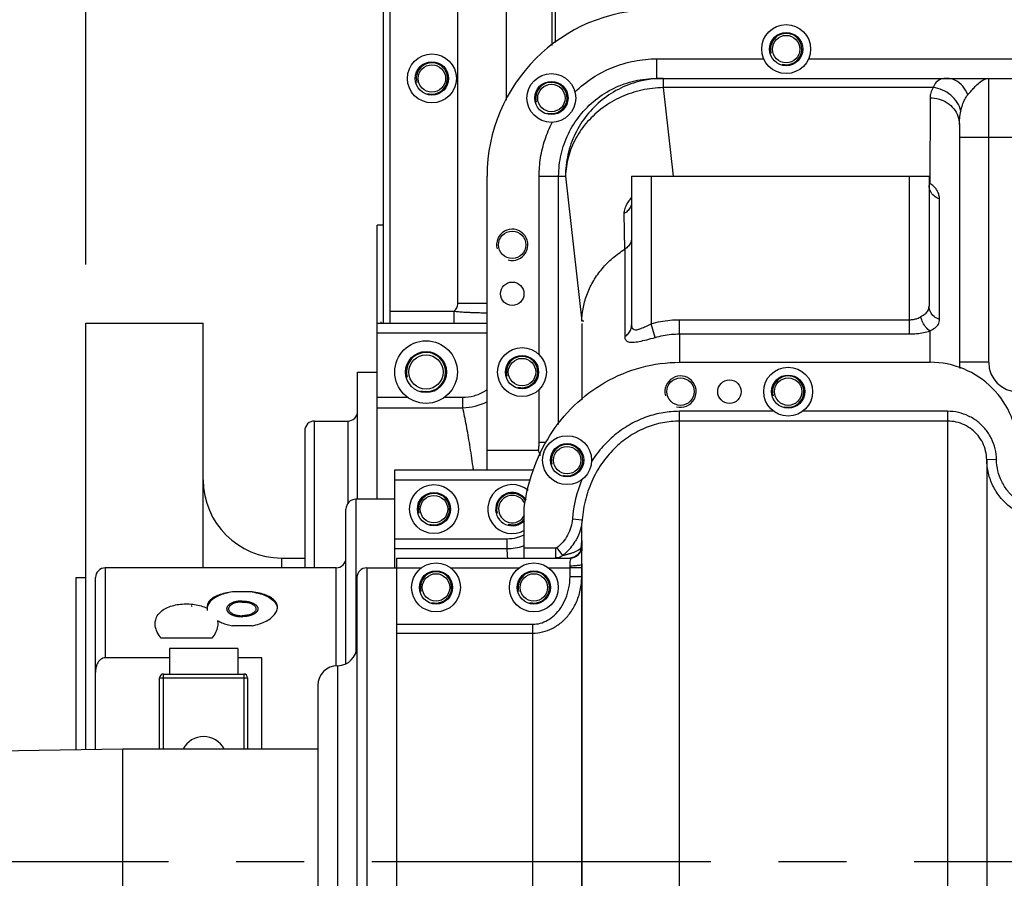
# Model space of a CAD drawing. Header units: millimetres. Extents: x 8 to 399, y 9 to 282.
# Tile 5 of 36: x 72 to 97, y 79 to 101. Entities that reach past the tile are written whole.
import ezdxf

# ---------------------------------------------------------------- set-up
doc = ezdxf.new("R2010")
doc.units = ezdxf.units.MM
doc.header["$LTSCALE"] = 23.1
doc.linetypes.add('CENTER', pattern=[0.6, 0.375, -0.075, 0.075, -0.075])
doc.layers.get('0').update_dxf_attribs({"linetype": 'CONTINUOUS'})
doc.layers.add('02___PRT_ALL_AXES', color=7, linetype='CONTINUOUS')
doc.layers.add('02__ASM_ALL_AXES', color=7, linetype='CONTINUOUS')
doc.dimstyles.new('DIMSTYLE_2', dxfattribs={"dimtxt": 2.5, "dimasz": 3, "dimexe": 0.18, "dimexo": 0.0625, "dimgap": 0.09, "dimtad": 1, "dimdec": 0, "dimlfac": 20, "dimdsep": 46, "dimtxsty": 'Standard', "dimblk": '_FILLED', "dimblk1": '_FILLED', "dimblk2": '_FILLED', "dimcen": 0.09, "dimadec": 0, "dimazin": 0, "dimtfac": 1, "dimtdec": 0, "dimtofl": 0, "dimtmove": 0, "dimatfit": 3, "dimldrblk": '_FILLED', "dimfxl": 0, "dimtolj": 1, "dimarcsym": 0})

# ---------------------------------------------------------------- blocks, each defined once
blk = doc.blocks.new('_FILLED')
at = {"color": 0, "linetype": 'ByBlock'}
blk.add_solid([(0, 0), (-1, 0.25), (-1, -0.25)], dxfattribs=at)
blk = doc.blocks.new('*D9')
at = {"color": 2, "linetype": 'Continuous'}
for p, q in [((73.859, 94.446), (73.859, 122.85)), ((85.008, 117.896), (85.008, 122.85)), ((79.434, 119.85), (65.109, 119.85)), ((73.859, 119.85), (79.434, 119.85)), ((85.008, 119.85), (79.434, 119.85))]:
    blk.add_line(p, q, dxfattribs=at)
at = {"color": 2, "linetype": 'Continuous', "xscale": 3, "yscale": 3, "zscale": 3, "rotation": 180}
blk.add_blockref('_FILLED', (73.859, 119.85), dxfattribs=at)
at = {"color": 2, "linetype": 'Continuous', "xscale": 3, "yscale": 3, "zscale": 3}
blk.add_blockref('_FILLED', (85.008, 119.85), dxfattribs=at)
at = {"color": 2, "linetype": 'Continuous', "insert": (72.609, 122.975), "char_height": 2.5, "width": 7.5, "attachment_point": 3, "line_spacing_factor": 0.9}
blk.add_mtext('223', dxfattribs=at)

msp = doc.modelspace()

# ---------------------------------------------------------------- linework, layer by layer
at = {"color": 7, "linetype": 'Continuous'}
for p, q in [((81.45825, 115.59583), (81.45825, 92.94583)), ((81.63462, 92.94583), (81.63462, 106.69583)), ((83.36601, 93.44917), (83.36601, 104.19583)), ((84.60917, 98.6424), (84.60917, 104.19583)), ((85.7757, 100.0358), (85.7757, 101.69848)), ((85.85788, 101.69848), (85.85788, 100.11019)), ((88.44897, 99.19583), (88.44897, 99.69583)), ((88.44897, 99.19583), (138.56512, 99.19583)), ((88.6157, 99.19583), (88.6157, 98.9616)), ((96.93438, 91.94583), (96.93438, 99.19583)), ((95.51301, 98.96161), (88.6157, 98.9616)), ((88.6157, 98.9616), (88.8704, 96.69583)), ((95.43437, 98.70272), (95.43436, 96.50786)), ((96.18438, 98.02293), (96.18438, 91.80219)), ((96.18438, 97.69583), (125.58437, 97.69583)), ((84.11452, 89.19583), (84.11452, 96.69583)), ((85.44486, 96.69583), (86.11913, 96.69583)), ((85.94417, 90.3582), (85.94417, 96.69583)), ((86.11913, 96.69583), (86.53499, 92.99565)), ((87.80938, 96.69583), (87.80938, 92.90232)), ((87.80938, 96.69583), (95.40937, 96.69583)), ((88.30938, 96.69583), (88.30926, 92.93057)), ((94.90937, 92.66968), (94.90937, 96.69583)), ((95.40937, 96.69583), (95.40937, 93.38252)), ((95.67894, 93.03981), (95.67894, 96.11744)), ((87.6333, 94.83306), (87.61994, 95.74522)), ((81.30525, 88.44583), (81.30525, 95.44583)), ((81.45825, 95.44583), (81.30525, 95.44583)), ((87.63351, 94.8332), (87.63351, 92.60208)), ((84.10788, 93.44917), (83.36601, 93.44917)), ((83.26473, 93.24583), (81.63462, 93.24583)), ((83.26473, 93.24583), (83.26473, 92.94583)), ((81.30525, 92.94583), (84.10788, 92.94583)), ((81.40693, 92.94196), (81.40876, 92.98103)), ((86.53437, 92.94008), (86.53437, 90.986)), ((88.40938, 92.57958), (88.30938, 92.93059)), ((89.03437, 92.66968), (89.03437, 93.0322)), ((89.03437, 93.0322), (94.90937, 93.0322)), ((81.30525, 92.69583), (84.10788, 92.69578)), ((89.0344, 92.66968), (89.03442, 91.94583)), ((89.0344, 92.66968), (94.90937, 92.66968)), ((95.43432, 92.74846), (95.43427, 91.94583)), ((89.03437, 91.94583), (95.43443, 91.94583)), ((96.93438, 91.94583), (96.18438, 91.94583)), ((83.49439, 90.7859), (83.49439, 91.05082)), ((81.30525, 90.7859), (83.49439, 90.7859)), ((89.03437, 67.69855), (89.03437, 90.69312)), ((95.88464, 90.69312), (95.88464, 90.44317)), ((79.70525, 86.69583), (79.70525, 90.44583)), ((80.55525, 90.44583), (80.55525, 88.34205)), ((95.88469, 90.44317), (89.03437, 90.44317)), ((95.88469, 90.44317), (95.88469, 67.94849)), ((79.45525, 90.19583), (79.45525, 86.69583)), ((85.61695, 89.89562), (85.44486, 89.89562)), ((85.42513, 89.69583), (84.11452, 89.69583)), ((97.13451, 89.46056), (96.88451, 89.45701)), ((96.88453, 89.45694), (96.88453, 68.93472)), ((81.75787, 86.69583), (81.75787, 89.19583)), ((81.75787, 89.19583), (85.30203, 89.19583)), ((81.75787, 88.94583), (85.22734, 88.94593)), ((80.50787, 84.24977), (80.50787, 88.19583)), ((85.06637, 86.94583), (85.06637, 88.22547)), ((86.29471, 87.94445), (86.5439, 87.92466)), ((81.75787, 87.43901), (84.62424, 87.43901)), ((84.62424, 87.18667), (84.62424, 87.43901)), ((86.53437, 87.39354), (86.53437, 87.24583)), ((81.75787, 87.18667), (84.62424, 87.18667)), ((85.86319, 87.19583), (85.06637, 87.19583)), ((85.86319, 87.19583), (85.86319, 86.94583)), ((85.89539, 87.20666), (86.01791, 87.04656)), ((86.52978, 87.22264), (86.51603, 87.19919)), ((86.53437, 87.24583), (86.52978, 87.22264)), ((78.85938, 86.94583), (78.85938, 86.69583)), ((81.80938, 71.44583), (81.80938, 86.94583)), ((81.80938, 86.94583), (86.23976, 86.94583)), ((86.01791, 87.04656), (86.04529, 87.01078)), ((74.35788, 86.69583), (74.35788, 84.40064)), ((80.25787, 84.19169), (80.25787, 86.69583)), ((81.03938, 86.69583), (81.03938, 71.69583)), ((86.23438, 86.46976), (86.23438, 86.7405)), ((86.53437, 86.69583), (86.23438, 86.69583)), ((86.53437, 86.7941), (86.53437, 71.59757)), ((74.10788, 82.05914), (74.10788, 86.44579)), ((80.78938, 86.44583), (80.78938, 71.94583)), ((86.53437, 86.46976), (86.23438, 86.46976)), ((81.80938, 85.25492), (85.28437, 85.25492)), ((85.28437, 73.13675), (85.28437, 85.25492)), ((81.80938, 85.02911), (85.28437, 85.02911)), ((75.99537, 84.40064), (74.35788, 84.40064)), ((78.35788, 84.40064), (77.74537, 84.40064)), ((78.35788, 82.07083), (78.35788, 84.40064)), ((80.28938, 84.19583), (80.28938, 74.19583)), ((75.74537, 82.07083), (75.74537, 83.88333)), ((75.84538, 82.07083), (75.84538, 83.98333)), ((75.84538, 83.98333), (77.89538, 83.98333)), ((75.84538, 83.8875), (77.89538, 83.8875)), ((77.89538, 83.98333), (77.89538, 82.07083)), ((77.99537, 83.88333), (77.99537, 82.07083)), ((79.78938, 83.69583), (79.78938, 74.69583))]:
    msp.add_line(p, q, dxfattribs=at)
for points in [[(85.89539, 87.20666), (85.88023, 87.19862), (85.86319, 87.19583)], [(86.53928, 87.23004), (86.53559, 87.23788), (86.53437, 87.24583)]]:
    msp.add_lwpolyline(points, dxfattribs=at)
for centre, radius, start, end in [((88.36452, 96.69583), 4.25, 90, 180), ((88.61585, 96.70911), 2.48673, 90.003535, 93.813045), ((95.03899, 95.32668), 1.2456, 71.49375, 72.015526), ((95.27392, 96.1935), 0.35294, 61.822599, 62.962451), ((95.26738, 96.18148), 0.36663, 58.553828, 61.808823), ((88.67041, 95.45188), 1.11613, 140.486763, 145.241921), ((88.62561, 95.48368), 1.0612, 145.273732, 146.308975), ((95.43443, 89.69583), 2.25, 359.987935, 90), ((97.68438, 91.94583), 1.5, 180, 186.042626), ((97.68438, 91.94583), 0.75, 180, 270), ((83.4814, 92.17655), 1.39071, 270.535391, 296.967624), ((80.55525, 90.69583), 0.25, 270, 360), ((79.70525, 90.19583), 0.25, 90, 180.000001), ((78.85938, 88.94583), 2, 180.000002, 270), ((80.75787, 88.19583), 0.25, 90, 180.000001), ((85.28043, 88.0191), 1.26563, 311.589818, 328.85195), ((85.49557, 87.39361), 1.03881, 351.903505, 359.996512), ((84.61633, 88.54279), 1.35615, 270.334126, 288.36281), ((57.02113, 84.58496), 27.72544, 4.884895, 5.384468), ((84.61056, 88.5612), 1.37544, 288.34939, 289.489163), ((85.28365, 88.01559), 1.26086, 310.943086, 311.586343), ((86.23438, 87.24583), 0.3, 270, 360), ((86.23973, 87.24579), 0.29996, 270.006465, 356.989992), ((85.4898, 87.39438), 1.04462, 349.2307, 351.085664), ((85.49082, 87.39422), 1.04359, 351.085766, 351.907126), ((80.25787, 86.94583), 0.25, 270, 359.999991), ((85.2885, 88.00988), 1.25337, 307.137035, 310.946555), ((85.57134, 89.40198), 2.43777, 281.208413, 282.973868), ((74.35788, 86.44583), 0.25, 90, 180), ((81.03938, 86.44583), 0.25, 90, 180), ((80.28938, 84.69583), 0.5, 270, 360), ((80.28938, 83.69583), 0.5, 90, 180), ((75.84538, 83.88333), 0.1, 90, 180), ((77.89538, 83.88333), 0.1, 0, 90)]:
    msp.add_arc(centre, radius, start, end, dxfattribs=at)
at = {"color": 2, "linetype": 'Continuous'}
for centre, radius, start, end in [((91.75787, 99.94583), 0.4, 255, 195), ((82.70525, 99.19583), 0.4, 255, 195), ((85.75787, 98.69583), 0.4, 255, 195), ((84.75787, 94.94583), 0.4, 255, 195), ((82.55525, 91.69583), 0.5, 255, 195), ((85.00787, 91.69583), 0.4, 255, 195), ((89.05938, 91.19583), 0.4, 255, 195), ((91.80938, 91.19583), 0.4, 255, 195), ((86.15937, 89.44583), 0.4, 255, 195), ((82.75787, 88.19583), 0.4, 255, 195), ((84.75787, 88.19583), 0.4, 29.968494, 195), ((84.75787, 88.19583), 0.4, 255, 320.464644), ((82.80938, 86.19583), 0.4, 255, 195), ((85.30938, 86.19583), 0.4, 255, 195)]:
    msp.add_arc(centre, radius, start, end, dxfattribs=at)
at = {"color": 7, "linetype": 'Continuous'}
msp.add_ellipse((89.03437, 70.69588), major_axis=(2.49939, -22.29983), ratio=0.10097795, start_param=3.11944779, end_param=3.14156772, dxfattribs=at)
for points, start_tangent, end_tangent in [([(85.94417, 96.69583), (86.00684, 97.25154), (86.19197, 97.78001), (86.49006, 98.25383), (86.88634, 98.64968), (87.36119, 98.94778), (87.89128, 99.13308), (88.44897, 99.19583)], (0.00011697, 0.99999999), (0.99999999, 0.00017203)), ([(88.45048, 99.19033), (88.0603, 99.13318), (87.53261, 98.94832), (87.0592, 98.65048), (86.66386, 98.25463), (86.36639, 97.78059), (86.18173, 97.25216), (86.11913, 96.69583)], (-0.99778975, -0.06645008), (0, -1)), ([(95.86732, 99.19583), (95.71358, 99.17312), (95.59556, 99.09693), (95.51301, 98.96161)], (-0.99999998, -0.00017488), (-0.37133501, -0.92849896)), ([(96.40084, 98.77644), (96.26936, 98.99822), (96.08305, 99.14466), (95.86732, 99.19579)], (-0.36274736, 0.93188752), (-1, -0.00002425)), ([(96.55938, 98.95809), (96.672, 99.06962), (96.79761, 99.15934), (96.93438, 99.19583)], (0.68024876, 0.73298132), (1, 0)), ([(88.6157, 98.9616), (88.06775, 98.89538), (87.54647, 98.72194), (87.07731, 98.44971), (86.68315, 98.09199), (86.3832, 97.66621), (86.19209, 97.19314), (86.11913, 96.69583)], (-0.99979859, -0.0200693), (-0.02436398, -0.99970315)), ([(95.51301, 98.96161), (95.454, 98.82847), (95.43437, 98.70272)], (-0.49557951, -0.86856257), (0.00020153, -0.99999998)), ([(96.2237, 98.36119), (96.13013, 98.58094), (95.96737, 98.76715), (95.75368, 98.89897), (95.51301, 98.9616)], (-0.23308651, 0.972456), (-0.9948449, 0.10140824)), ([(96.40085, 98.77644), (96.47697, 98.86599), (96.55938, 98.95809)], (0.64124254, 0.76733826), (0.68106181, 0.73222593)), ([(95.43437, 98.70272), (95.66614, 98.66945), (95.87521, 98.5729), (96.04114, 98.42252), (96.14767, 98.23304), (96.18438, 98.02299)], (1, 0), (0, -1)), ([(96.22369, 98.36119), (96.265, 98.52304), (96.3239, 98.66188), (96.40085, 98.77644)], (0.18806639, 0.98215632), (0.64244146, 0.76633476)), ([(96.18438, 98.02311), (96.19411, 98.17534), (96.22369, 98.36119)], (-0.00000002, 1), (0.18778369, 0.98221041)), ([(95.67894, 96.11744), (95.53817, 96.19367), (95.44299, 96.31469), (95.40938, 96.45803)], (-0.95444596, 0.29838383), (-0.00675795, 0.99997716)), ([(95.43433, 96.50789), (95.41106, 96.49704)], (-0.88228871, -0.47070864), (-0.92883174, -0.37050183)), ([(95.67894, 96.11744), (95.66434, 96.21638), (95.62645, 96.31023), (95.57367, 96.39101), (95.50938, 96.45748), (95.45865, 96.49426)], (0.00016267, 0.99999999), (-0.85327065, 0.52146831)), ([(87.61994, 95.74522), (87.64166, 95.87067), (87.70795, 96.0165), (87.74265, 96.07234)], (-0.0161213, 0.99987004), (0.55469197, 0.83205578)), ([(87.80938, 96.04909), (87.78664, 95.9303), (87.721, 95.82503), (87.61994, 95.74522)], (-0.00000913, -1), (-0.87504182, -0.48404732)), ([(87.80938, 95.13122), (87.78837, 95.01616), (87.72761, 94.91323), (87.63351, 94.8332)], (-0.00000001, -1), (-0.8494606, -0.52765206)), ([(86.53499, 92.99565), (86.57526, 93.35405), (86.67756, 93.70275), (86.83929, 94.03299), (87.05637, 94.33641), (87.32332, 94.60539), (87.63351, 94.8332)], (0.02439739, 0.99970234), (0.84946066, 0.52765196)), ([(83.26473, 93.24583), (83.33938, 93.3349), (83.36601, 93.44917)], (0.80548438, 0.59261701), (0.0002667, 0.99999996)), ([(95.20104, 93.111), (95.31175, 93.18362), (95.38442, 93.2677), (95.40937, 93.38252)], (0.85543279, 0.51791384), (0.00003163, 1)), ([(95.67894, 93.03981), (95.53817, 93.11604), (95.44299, 93.23706), (95.40937, 93.38252)], (-0.95444649, 0.29838212), (0, 1)), ([(84.10787, 93.20128), (84.00596, 93.20319), (83.89696, 93.20568), (83.79309, 93.20863), (83.69547, 93.2121), (83.60413, 93.21619), (83.52084, 93.22091), (83.38272, 93.23194), (83.26473, 93.24583)], (-0.99985417, 0.01707747), (-0.99092917, 0.13438518)), ([(94.90937, 93.0322), (95.01094, 93.04096), (95.10945, 93.06729), (95.20104, 93.111)], (0.99999995, 0.00033022), (0.85638123, 0.51634406)), ([(95.43437, 92.74849), (95.33607, 92.83048), (95.2538, 92.95827), (95.20101, 93.111)], (-0.88247408, 0.47036102), (-0.21569247, 0.97646134)), ([(87.63351, 92.60208), (87.72765, 92.68275), (87.78839, 92.78647), (87.80938, 92.90234)], (0.85252862, 0.52268054), (0, 1)), ([(87.80938, 92.90231), (87.82501, 92.81903), (87.94226, 92.77796), (88.0463, 92.80891), (88.17192, 92.86311), (88.30926, 92.93054)], (-0.00004963, -1), (0.88990282, 0.45615017)), ([(88.30926, 92.93057), (88.54798, 92.98687), (88.7917, 93.02098), (89.03437, 93.0322)], (0.96174144, 0.27395875), (1, 0.00002068)), ([(95.43435, 92.74848), (95.5645, 92.82666), (95.64955, 92.92048), (95.67894, 93.03981)], (0.89002453, 0.45591264), (0.00008033, 1)), ([(88.40937, 92.57958), (88.61519, 92.62951), (88.82503, 92.65971), (89.0344, 92.66968)], (0.95965143, 0.28119234), (1, 0.00000753)), ([(94.90937, 92.66968), (95.09278, 92.67849), (95.26997, 92.70486), (95.43432, 92.74846)], (0.99999988, 0.00049587), (0.9481782, 0.31773905)), ([(87.63351, 92.60208), (87.65781, 92.51646), (87.72635, 92.47097), (87.83968, 92.45951), (88.0012, 92.47882), (88.19619, 92.52161), (88.40937, 92.57958)], (-0.00050144, -0.99999987), (0.95958068, 0.28143369)), ([(85.06637, 88.22547), (85.72011, 90.07347), (87.13299, 91.43492), (89.03437, 91.94583)], (0.11854718, 0.99294842), (1, 0)), ([(83.49439, 91.05082), (83.78309, 91.09087), (84.05367, 91.21012), (84.1121, 91.24871)], (0.99999986, 0.00052131), (0.8166481, 0.57713593)), ([(83.76863, 89.19593), (83.75606, 89.28622), (83.67288, 89.83694), (83.58547, 90.33787), (83.49439, 90.7859)], (-0.13649427, 0.99064086), (-0.21521961, 0.97656568)), ([(97.13451, 89.46056), (97.10012, 89.73459), (97.00552, 89.9962), (96.85549, 90.23036), (96.65766, 90.42536), (96.42184, 90.57175), (96.15944, 90.66253), (95.88464, 90.69312)], (-0.01440875, 0.99989619), (-0.99999999, -0.00010756)), ([(89.03437, 90.44317), (88.60359, 90.4019), (88.18001, 90.27705), (87.77572, 90.06797), (87.40406, 89.77574), (87.07936, 89.40367), (86.81799, 88.96037), (86.63543, 88.4604), (86.54392, 87.92467)], (-1, -0.00008296), (-0.07913784, -0.99686368)), ([(96.88453, 89.45694), (96.85678, 89.67726), (96.78107, 89.88615), (96.66129, 90.07296), (96.50335, 90.22872), (96.31495, 90.34582), (96.10519, 90.41854), (95.88469, 90.44317)], (-0.01428011, 0.99989803), (-1, -0.00002757)), ([(85.42513, 89.69583), (85.43985, 89.79333), (85.44486, 89.89562)], (0.18971599, 0.98183901), (0.00028342, 0.99999996)), ([(85.42574, 89.69583), (85.45174, 89.61605), (85.46811, 89.5648)], (0.31633203, -0.94864854), (0.3025213, -0.95314262)), ([(98.38438, 87.94246), (98.05797, 87.97929), (97.74671, 88.08825), (97.46469, 88.26524), (97.22612, 88.5028), (97.04354, 88.7904), (96.92738, 89.11403), (96.88453, 89.45694)], (-1, 0.0000638), (-0.01433575, 0.99989724)), ([(98.38438, 88.19236), (98.11479, 88.22265), (97.85591, 88.31307), (97.62071, 88.46051), (97.42108, 88.65924), (97.26786, 88.90073), (97.1703, 89.17308), (97.13451, 89.46056)], (-0.99999999, 0.00012091), (-0.01443396, 0.99989582)), ([(86.29471, 87.94445), (86.25523, 87.73163), (86.17246, 87.53149), (86.05052, 87.35379), (85.89539, 87.20666)], (-0.07901191, -0.99687367), (-0.79427662, -0.60755629)), ([(86.54392, 87.92467), (86.49457, 87.66029), (86.39127, 87.41255), (86.36359, 87.36445)], (-0.07917272, -0.99686091), (-0.51756864, -0.85564169)), ([(86.53437, 87.39355), (86.5354, 87.62068), (86.53855, 87.79807), (86.54392, 87.92467)], (0.00000707, 1), (0.06416882, 0.99793906)), ([(84.62424, 87.43901), (84.87503, 87.47065), (85.06866, 87.54134)], (0.99999991, 0.00042616), (0.90136514, 0.43305991)), ([(86.35203, 87.09676), (86.27519, 87.0691), (86.19592, 87.04568), (86.11863, 87.02643)], (-0.92748737, -0.37385449), (-0.97450207, -0.22437852)), ([(86.42113, 87.1282), (86.35203, 87.09676)], (-0.88980265, -0.45634553), (-0.92748737, -0.37385449)), ([(86.51603, 87.19919), (86.46263, 87.06965), (86.35637, 86.97857)], (-0.15509828, -0.98789905), (-0.89111445, -0.45377863)), ([(86.4776, 87.16227), (86.42113, 87.1282)], (-0.80206172, -0.59724116), (-0.88980265, -0.45634553)), ([(86.51603, 87.19919), (86.4776, 87.16227)], (-0.61191292, -0.79092514), (-0.80206172, -0.59724116)), ([(86.53437, 86.7941), (86.5359, 86.92589), (86.53898, 87.04555), (86.54134, 87.14184), (86.53928, 87.23004)], (0.00027308, 0.99999996), (-0.53351644, 0.84578969)), ([(86.0452, 87.0107), (85.9596, 86.96253), (85.86319, 86.94583)], (-0.77631451, -0.63034576), (-1, 0.00000392)), ([(86.23438, 86.7405), (86.23604, 86.80425), (86.23942, 86.86158), (86.23976, 86.94583)], (-0.00030291, 0.99999995), (-0.99999996, 0.00028878)), ([(86.35637, 86.97857), (86.23895, 86.94643)], (-0.89111445, -0.45377863), (-0.99796748, -0.06372533)), ([(86.53437, 86.7941), (86.4465, 86.7562), (86.34918, 86.74458), (86.23438, 86.7405)], (-0.00000002, -1), (-1, -0.00002432)), ([(85.28437, 85.02911), (85.53167, 85.05811), (85.77803, 85.14819), (86.01308, 85.3032), (86.22231, 85.5231), (86.38911, 85.80179), (86.49726, 86.12565), (86.53437, 86.46976)], (0.99999988, 0.00049771), (0.0000104, 1)), ([(85.28437, 85.25492), (85.47172, 85.27969), (85.65913, 85.3569), (85.83801, 85.48947), (85.99729, 85.67674), (86.12421, 85.91257), (86.20638, 86.18447), (86.23438, 86.46976)], (0.99999992, 0.00041091), (0.000069, 1)), ([(74.35788, 84.40064), (74.297, 84.38979), (74.23775, 84.35623), (74.18582, 84.30125), (74.14509, 84.22799), (74.11791, 84.13791), (74.10788, 84.03345)], (-1, 0), (0, -1)), ([(75.74537, 83.88333), (75.76446, 83.88578), (75.78657, 83.8867), (75.81444, 83.88729), (75.84538, 83.8875)], (0, 1), (1, 0)), ([(77.89538, 83.8875), (77.92631, 83.88729), (77.95418, 83.8867), (77.97629, 83.88578), (77.99537, 83.88333)], (1, 0), (0, -1))]:
    msp.add_spline(points, degree=3, dxfattribs=dict(at, start_tangent=start_tangent, end_tangent=end_tangent))
at = {"color": 2, "linetype": 'Continuous'}
for points, start_tangent, end_tangent in [([(77.85787, 85.84772), (77.83845, 85.84677), (77.81903, 85.84582), (77.80932, 85.84534), (77.7996, 85.84487), (77.79475, 85.84463), (77.78989, 85.84439), (77.78504, 85.84415), (77.78261, 85.84403), (77.7814, 85.84397), (77.78018, 85.84391), (77.77901, 85.84374), (77.77785, 85.84356), (77.77551, 85.84321), (77.77084, 85.8425), (77.76617, 85.8418), (77.7615, 85.84109), (77.75216, 85.83968), (77.74281, 85.83827), (77.73347, 85.83686), (77.72413, 85.83545), (77.71946, 85.83475), (77.71479, 85.83404), (77.71012, 85.83334), (77.70778, 85.83298), (77.70661, 85.83281), (77.70545, 85.83263), (77.70437, 85.83235), (77.70329, 85.83206), (77.70114, 85.83149), (77.69683, 85.83034), (77.69252, 85.8292), (77.68821, 85.82805), (77.6796, 85.82576), (77.67098, 85.82347), (77.66237, 85.82118), (77.65375, 85.81889), (77.64944, 85.81774), (77.64513, 85.8166), (77.64298, 85.81602), (77.64083, 85.81545), (77.63867, 85.81488), (77.6376, 85.81459), (77.63652, 85.81431), (77.63556, 85.81391), (77.6346, 85.81352), (77.63268, 85.81273), (77.63075, 85.81195), (77.62883, 85.81116), (77.62499, 85.80959), (77.62115, 85.80802), (77.61346, 85.80487), (77.60578, 85.80173), (77.59809, 85.79858), (77.5904, 85.79543), (77.58656, 85.79386), (77.58272, 85.79229), (77.5808, 85.7915), (77.57888, 85.79072), (77.57695, 85.78993), (77.57599, 85.78954), (77.57551, 85.78934), (77.57503, 85.78914), (77.57465, 85.78891), (77.57426, 85.78867), (77.57348, 85.7882), (77.57194, 85.78726), (77.57039, 85.78632), (77.56884, 85.78537), (77.56574, 85.78349), (77.56264, 85.7816), (77.55645, 85.77783), (77.55026, 85.77406), (77.54406, 85.77029), (77.53787, 85.76652), (77.53477, 85.76464), (77.53168, 85.76275), (77.53013, 85.76181), (77.52858, 85.76087), (77.52703, 85.75992), (77.52626, 85.75945), (77.52587, 85.75922), (77.52548, 85.75898), (77.52519, 85.75871), (77.5249, 85.75844), (77.52433, 85.75791), (77.52318, 85.75683), (77.52202, 85.75576), (77.52087, 85.75468), (77.51856, 85.75253), (77.51626, 85.75038), (77.51165, 85.74608), (77.50704, 85.74178), (77.50242, 85.73748), (77.49781, 85.73318), (77.49551, 85.73103), (77.4932, 85.72888), (77.49205, 85.72781), (77.4909, 85.72673), (77.48974, 85.72566), (77.48917, 85.72512), (77.48888, 85.72485), (77.48859, 85.72458), (77.48841, 85.72429), (77.48823, 85.724), (77.48788, 85.72342), (77.48716, 85.72225), (77.48645, 85.72108), (77.48574, 85.71992), (77.48431, 85.71758), (77.48288, 85.71525), (77.48003, 85.71058), (77.47718, 85.70592), (77.47433, 85.70125), (77.47147, 85.69659), (77.47005, 85.69425), (77.46862, 85.69192), (77.46791, 85.69075), (77.46719, 85.68959), (77.46648, 85.68842), (77.46612, 85.68784), (77.46594, 85.68755), (77.46577, 85.68725), (77.4657, 85.68695), (77.46564, 85.68664), (77.46552, 85.68602), (77.46527, 85.68478), (77.46503, 85.68355), (77.46478, 85.68231), (77.46429, 85.67984), (77.46379, 85.67737), (77.46281, 85.67243), (77.46182, 85.66749), (77.46083, 85.66255), (77.45985, 85.65761), (77.45935, 85.65513), (77.45886, 85.65266), (77.45861, 85.65143), (77.45837, 85.65019), (77.45812, 85.64896), (77.458, 85.64834), (77.45794, 85.64803), (77.45788, 85.64772), (77.45793, 85.64742), (77.45799, 85.64712), (77.45811, 85.64651), (77.45835, 85.64529), (77.45859, 85.64408), (77.45883, 85.64287), (77.4593, 85.64044), (77.45978, 85.63801), (77.46073, 85.63316), (77.46168, 85.6283), (77.46264, 85.62344), (77.46359, 85.61859), (77.46406, 85.61616), (77.46454, 85.61373), (77.46478, 85.61252), (77.46502, 85.6113), (77.46525, 85.61009), (77.46537, 85.60948), (77.46543, 85.60918), (77.46549, 85.60888), (77.46567, 85.60858), (77.46585, 85.60829), (77.4662, 85.60771), (77.4669, 85.60654), (77.46761, 85.60537), (77.46831, 85.6042), (77.46972, 85.60187), (77.47113, 85.59953), (77.47395, 85.59486), (77.47677, 85.59019), (77.4796, 85.58552), (77.48242, 85.58085), (77.48383, 85.57851), (77.48524, 85.57618), (77.48594, 85.57501), (77.48665, 85.57384), (77.48735, 85.57268), (77.4877, 85.57209), (77.48788, 85.5718), (77.48806, 85.57151), (77.48834, 85.57124), (77.48863, 85.57097), (77.4892, 85.57043), (77.49035, 85.56935), (77.49149, 85.56828), (77.49264, 85.5672), (77.49493, 85.56505), (77.49722, 85.56289), (77.5018, 85.55858), (77.50638, 85.55428), (77.51096, 85.54997), (77.51554, 85.54566), (77.51783, 85.54351), (77.52013, 85.54135), (77.52127, 85.54028), (77.52242, 85.5392), (77.52356, 85.53812), (77.52413, 85.53758), (77.52442, 85.53731), (77.52471, 85.53704), (77.5251, 85.5368), (77.52549, 85.53656), (77.52628, 85.53608), (77.52785, 85.53512), (77.52942, 85.53416), (77.531, 85.5332), (77.53414, 85.53128), (77.53729, 85.52936), (77.54358, 85.52552), (77.54987, 85.52167), (77.55616, 85.51783), (77.56245, 85.51399), (77.5656, 85.51207), (77.56874, 85.51014), (77.57031, 85.50918), (77.57189, 85.50822), (77.57346, 85.50726), (77.57425, 85.50678), (77.57464, 85.50654), (77.57503, 85.5063), (77.5755, 85.50611), (77.57597, 85.50591), (77.57692, 85.50553), (77.5788, 85.50475), (77.58069, 85.50398), (77.58257, 85.5032), (77.58634, 85.50166), (77.59011, 85.50011), (77.59765, 85.49701), (77.60519, 85.49391), (77.61274, 85.49082), (77.62028, 85.48772), (77.62405, 85.48617), (77.62782, 85.48462), (77.6297, 85.48385), (77.63159, 85.48307), (77.63347, 85.4823), (77.63441, 85.48191), (77.63489, 85.48172), (77.63536, 85.48153), (77.63589, 85.48138), (77.63643, 85.48124), (77.63751, 85.48095), (77.63966, 85.48037), (77.64181, 85.4798), (77.64396, 85.47922), (77.64826, 85.47807), (77.65256, 85.47691), (77.66116, 85.47461), (77.66976, 85.4723), (77.67836, 85.47), (77.68696, 85.46769), (77.69126, 85.46654), (77.69556, 85.46539), (77.69986, 85.46423), (77.70201, 85.46366), (77.70308, 85.46337), (77.70416, 85.46308), (77.70532, 85.4629), (77.70649, 85.46272), (77.70882, 85.46237), (77.71349, 85.46165), (77.71815, 85.46094), (77.72282, 85.46023), (77.73215, 85.4588), (77.74148, 85.45737), (77.75082, 85.45595), (77.76015, 85.45452), (77.76481, 85.45381), (77.76948, 85.45309), (77.77415, 85.45238), (77.77648, 85.45202), (77.77765, 85.45185), (77.77881, 85.45167), (77.78005, 85.45161), (77.78128, 85.45155), (77.78375, 85.45142), (77.78869, 85.45118), (77.79364, 85.45093), (77.79858, 85.45068), (77.80846, 85.45019), (77.81834, 85.4497), (77.83811, 85.44871), (77.85787, 85.44772)], (-0.99880042, -0.04896662), (0.99875699, -0.04984458)), ([(77.85787, 85.84772), (77.8773, 85.84677), (77.89672, 85.84582), (77.90643, 85.84534), (77.91615, 85.84487), (77.921, 85.84463), (77.92586, 85.84439), (77.93071, 85.84415), (77.93314, 85.84403), (77.93435, 85.84397), (77.93557, 85.84391), (77.93674, 85.84374), (77.9379, 85.84356), (77.94024, 85.84321), (77.94491, 85.8425), (77.94958, 85.8418), (77.95425, 85.84109), (77.96359, 85.83968), (77.97294, 85.83827), (77.98228, 85.83686), (77.99162, 85.83545), (77.99629, 85.83475), (78.00096, 85.83404), (78.00563, 85.83334), (78.00797, 85.83298), (78.00914, 85.83281), (78.0103, 85.83263), (78.01138, 85.83235), (78.01246, 85.83206), (78.01461, 85.83149), (78.01892, 85.83034), (78.02323, 85.8292), (78.02754, 85.82805), (78.03615, 85.82576), (78.04477, 85.82347), (78.05338, 85.82118), (78.062, 85.81889), (78.06631, 85.81774), (78.07062, 85.8166), (78.07277, 85.81602), (78.07492, 85.81545), (78.07708, 85.81488), (78.07815, 85.81459), (78.07923, 85.81431), (78.08019, 85.81391), (78.08115, 85.81352), (78.08307, 85.81273), (78.085, 85.81195), (78.08692, 85.81116), (78.09076, 85.80959), (78.0946, 85.80802), (78.10229, 85.80487), (78.10997, 85.80173), (78.11766, 85.79858), (78.12535, 85.79543), (78.12919, 85.79386), (78.13303, 85.79229), (78.13495, 85.7915), (78.13687, 85.79072), (78.1388, 85.78993), (78.13976, 85.78954), (78.14024, 85.78934), (78.14072, 85.78914), (78.1411, 85.78891), (78.14149, 85.78867), (78.14227, 85.7882), (78.14381, 85.78726), (78.14536, 85.78632), (78.14691, 85.78537), (78.15001, 85.78349), (78.15311, 85.7816), (78.1593, 85.77783), (78.16549, 85.77406), (78.17169, 85.77029), (78.17788, 85.76652), (78.18098, 85.76464), (78.18407, 85.76275), (78.18562, 85.76181), (78.18717, 85.76087), (78.18872, 85.75992), (78.18949, 85.75945), (78.18988, 85.75922), (78.19027, 85.75898), (78.19056, 85.75871), (78.19085, 85.75844), (78.19142, 85.75791), (78.19257, 85.75683), (78.19373, 85.75576), (78.19488, 85.75468), (78.19719, 85.75253), (78.19949, 85.75038), (78.2041, 85.74608), (78.20871, 85.74178), (78.21333, 85.73748), (78.21794, 85.73318), (78.22024, 85.73103), (78.22255, 85.72888), (78.2237, 85.72781), (78.22485, 85.72673), (78.22601, 85.72566), (78.22658, 85.72512), (78.22687, 85.72485), (78.22716, 85.72458), (78.22734, 85.72429), (78.22752, 85.724), (78.22787, 85.72342), (78.22859, 85.72225), (78.2293, 85.72108), (78.23001, 85.71992), (78.23144, 85.71758), (78.23287, 85.71525), (78.23572, 85.71058), (78.23857, 85.70592), (78.24142, 85.70125), (78.24428, 85.69659), (78.2457, 85.69425), (78.24713, 85.69192), (78.24784, 85.69075), (78.24856, 85.68959), (78.24927, 85.68842), (78.24963, 85.68784), (78.24981, 85.68755), (78.24998, 85.68725), (78.25005, 85.68695), (78.25011, 85.68664), (78.25023, 85.68602), (78.25048, 85.68478), (78.25072, 85.68355), (78.25097, 85.68231), (78.25146, 85.67984), (78.25196, 85.67737), (78.25294, 85.67243), (78.25393, 85.66749), (78.25492, 85.66255), (78.2559, 85.65761), (78.2564, 85.65513), (78.25689, 85.65266), (78.25714, 85.65143), (78.25738, 85.65019), (78.25763, 85.64896), (78.25775, 85.64834), (78.25781, 85.64803), (78.25787, 85.64772), (78.25782, 85.64742), (78.25776, 85.64712), (78.25764, 85.64651), (78.2574, 85.64529), (78.25716, 85.64408), (78.25692, 85.64287), (78.25645, 85.64044), (78.25597, 85.63801), (78.25502, 85.63316), (78.25407, 85.6283), (78.25311, 85.62344), (78.25216, 85.61859), (78.25169, 85.61616), (78.25121, 85.61373), (78.25097, 85.61252), (78.25073, 85.6113), (78.2505, 85.61009), (78.25038, 85.60948), (78.25032, 85.60918), (78.25026, 85.60888), (78.25008, 85.60858), (78.2499, 85.60829), (78.24955, 85.60771), (78.24885, 85.60654), (78.24814, 85.60537), (78.24744, 85.6042), (78.24603, 85.60187), (78.24462, 85.59953), (78.2418, 85.59486), (78.23898, 85.59019), (78.23615, 85.58552), (78.23333, 85.58085), (78.23192, 85.57851), (78.23051, 85.57618), (78.22981, 85.57501), (78.2291, 85.57384), (78.2284, 85.57268), (78.22805, 85.57209), (78.22787, 85.5718), (78.22769, 85.57151), (78.22741, 85.57124), (78.22712, 85.57097), (78.22655, 85.57043), (78.2254, 85.56935), (78.22426, 85.56828), (78.22311, 85.5672), (78.22082, 85.56505), (78.21853, 85.56289), (78.21395, 85.55858), (78.20937, 85.55428), (78.20479, 85.54997), (78.20021, 85.54566), (78.19792, 85.54351), (78.19562, 85.54135), (78.19448, 85.54028), (78.19333, 85.5392), (78.19219, 85.53812), (78.19162, 85.53758), (78.19133, 85.53731), (78.19104, 85.53704), (78.19065, 85.5368), (78.19026, 85.53656), (78.18947, 85.53608), (78.1879, 85.53512), (78.18633, 85.53416), (78.18475, 85.5332), (78.18161, 85.53128), (78.17846, 85.52936), (78.17217, 85.52552), (78.16588, 85.52167), (78.15959, 85.51783), (78.1533, 85.51399), (78.15015, 85.51207), (78.14701, 85.51014), (78.14544, 85.50918), (78.14386, 85.50822), (78.14229, 85.50726), (78.1415, 85.50678), (78.14111, 85.50654), (78.14072, 85.5063), (78.14025, 85.50611), (78.13978, 85.50591), (78.13883, 85.50553), (78.13695, 85.50475), (78.13506, 85.50398), (78.13318, 85.5032), (78.12941, 85.50166), (78.12564, 85.50011), (78.1181, 85.49701), (78.11056, 85.49391), (78.10301, 85.49082), (78.09547, 85.48772), (78.0917, 85.48617), (78.08793, 85.48462), (78.08605, 85.48385), (78.08416, 85.48307), (78.08228, 85.4823), (78.08134, 85.48191), (78.08086, 85.48172), (78.08039, 85.48153), (78.07986, 85.48138), (78.07932, 85.48124), (78.07824, 85.48095), (78.07609, 85.48037), (78.07394, 85.4798), (78.07179, 85.47922), (78.06749, 85.47807), (78.06319, 85.47691), (78.05459, 85.47461), (78.04599, 85.4723), (78.03739, 85.47), (78.02879, 85.46769), (78.02449, 85.46654), (78.02019, 85.46539), (78.01589, 85.46423), (78.01374, 85.46366), (78.01267, 85.46337), (78.01159, 85.46308), (78.01043, 85.4629), (78.00926, 85.46272), (78.00693, 85.46237), (78.00226, 85.46165), (77.9976, 85.46094), (77.99293, 85.46023), (77.9836, 85.4588), (77.97427, 85.45737), (77.96493, 85.45595), (77.9556, 85.45452), (77.95094, 85.45381), (77.94627, 85.45309), (77.9416, 85.45238), (77.93927, 85.45202), (77.9381, 85.45185), (77.93694, 85.45167), (77.9357, 85.45161), (77.93447, 85.45155), (77.932, 85.45142), (77.92706, 85.45118), (77.92211, 85.45093), (77.91717, 85.45068), (77.90729, 85.45019), (77.89741, 85.4497), (77.87764, 85.44871), (77.85787, 85.44772)], (0.99880042, -0.04896662), (-0.99875699, -0.04984458))]:
    msp.add_spline(points, degree=3, dxfattribs=dict(at, start_tangent=start_tangent, end_tangent=end_tangent))
at = {"layer": '02___PRT_ALL_AXES', "color": 7, "linetype": 'Continuous'}
for p, q in [((88.44897, 99.69583), (91.18505, 99.69583)), ((92.3307, 99.69583), (100.18505, 99.69583)), ((85.44486, 92.14268), (85.44486, 96.69583)), ((73.85938, 92.94583), (76.85938, 92.94583)), ((73.85938, 82.055), (73.85938, 92.94567)), ((76.85938, 86.69583), (76.85938, 92.94567)), ((80.80525, 91.69583), (81.30525, 91.69583)), ((80.80525, 88.44583), (80.80525, 91.69581)), ((85.44486, 89.89562), (85.44486, 91.24899)), ((81.30525, 91.05082), (82.08201, 91.05082)), ((83.02848, 91.05082), (83.49439, 91.05082)), ((91.43803, 90.69312), (89.03437, 90.69312)), ((95.88464, 90.69312), (92.18072, 90.69312)), ((79.70525, 90.44583), (80.55525, 90.44583)), ((80.75787, 88.44583), (80.75787, 84.53151)), ((81.75787, 88.44583), (80.75787, 88.44583)), ((78.85938, 86.94583), (79.45525, 86.94583)), ((80.25787, 86.69583), (74.35788, 86.69583)), ((81.03938, 86.69583), (82.43438, 86.69583)), ((83.18438, 86.69583), (84.93438, 86.69583)), ((85.68438, 86.69583), (86.23438, 86.69583)), ((86.53437, 71.59756), (86.53437, 86.7941)), ((73.60938, 82.05083), (73.60938, 86.44583)), ((73.60938, 86.44583), (73.85938, 86.44583)), ((78.10788, 86.08001), (77.60788, 86.08001)), ((76.95793, 85.69129), (76.95958, 85.66316)), ((77.22539, 85.34717), (77.23287, 85.26928)), ((78.10788, 85.21543), (77.60788, 85.21543)), ((77.07702, 84.89583), (75.78873, 84.89583)), ((75.99537, 84.63333), (75.99537, 83.98333)), ((77.74537, 84.63333), (75.99537, 84.63333)), ((77.74537, 84.63333), (77.74537, 83.98333)), ((69.35854, 81.97999), (74.80938, 82.07083)), ((74.80938, 76.32083), (74.80938, 82.07083)), ((74.80938, 82.07083), (79.78938, 82.07083))]:
    msp.add_line(p, q, dxfattribs=at)
for centre, radius in [((91.75787, 99.94583), 0.625), ((91.75787, 99.94583), 0.425), ((91.75787, 99.94583), 0.35), ((82.70525, 99.19583), 0.625), ((82.70525, 99.19583), 0.425), ((82.70525, 99.19583), 0.35), ((85.75787, 98.69583), 0.625), ((85.75787, 98.69583), 0.425), ((85.75787, 98.69583), 0.35), ((84.75787, 94.94583), 0.35), ((84.75787, 93.69583), 0.3), ((82.55525, 91.69583), 0.8), ((82.55525, 91.69583), 0.525), ((82.55525, 91.69583), 0.4375), ((85.00787, 91.69583), 0.625), ((85.00787, 91.69583), 0.425), ((85.00787, 91.69583), 0.35), ((91.80938, 91.19583), 0.625), ((91.80938, 91.19583), 0.425), ((89.05938, 91.19583), 0.35), ((90.30938, 91.19583), 0.3), ((91.80938, 91.19583), 0.35), ((86.15937, 89.44583), 0.625), ((86.15937, 89.44583), 0.425), ((86.15937, 89.44583), 0.35), ((82.75787, 88.19583), 0.625), ((82.75787, 88.19583), 0.425), ((82.75787, 88.19583), 0.35), ((82.80938, 86.19583), 0.625), ((85.30938, 86.19583), 0.625), ((82.80938, 86.19583), 0.425), ((85.30938, 86.19583), 0.425), ((82.80938, 86.19583), 0.35), ((85.30938, 86.19583), 0.35)]:
    msp.add_circle(centre, radius, dxfattribs=at)
for centre, radius, start, end in [((89.5212, 87.6916), 3.23639, 157.126664, 175.519083), ((84.75787, 88.19583), 0.625, 49.210114, 300.078808), ((84.75787, 88.19583), 0.425, 33.077612, 317.416922), ((84.75787, 88.19583), 0.35, 22.5, 333.145308), ((79.92276, 85.75851), 2.96471, 181.84309, 182.979584), ((78.51397, 85.69146), 0.24372, 347.311454, 359.896662), ((77.68318, 86.15427), 0.92789, 240.437826, 240.834646), ((76.87037, 81.78333), 0.6, 28.774634, 151.225366)]:
    msp.add_arc(centre, radius, start, end, dxfattribs=at)
msp.add_ellipse((76.43287, 85.25801), major_axis=(-0.8, 0), ratio=0.57735027, start_param=-1.75738354, end_param=-1.72404645, dxfattribs=at)
for points, start_tangent, end_tangent in [([(86.36249, 98.85417), (86.81184, 99.21118), (87.32339, 99.4773), (87.87668, 99.64089), (88.44897, 99.69583)], (0.71990122, 0.69407653), (0.99999998, 0.00022299)), ([(85.44486, 96.69583), (85.48267, 97.1702), (85.59517, 97.6329), (85.77917, 98.0712)], (0.00023036, 0.99999997), (0.45907703, 0.88839647)), ([(89.03437, 90.69312), (88.61331, 90.65766), (88.19634, 90.55009), (87.79426, 90.36997), (87.41763, 90.11845), (87.07693, 89.79793), (86.78352, 89.41316)], (-0.99999998, -0.0001758), (-0.53989041, -0.84173532)), ([(77.60788, 86.08001), (77.42122, 86.04866), (77.25627, 85.99979), (77.12173, 85.93442), (77.02465, 85.85444), (76.96978, 85.76274), (76.95796, 85.69129)], (-0.9933939, -0.11475436), (-0.00504853, -0.99998726)), ([(77.60788, 86.08001), (77.41638, 86.03986), (77.24847, 85.97887), (77.11305, 85.90033), (77.01722, 85.80842), (76.96599, 85.70801)], (-0.98970954, -0.14309095), (-0.25755927, -0.9662625)), ([(78.10788, 86.08001), (78.32008, 86.03385), (78.50173, 85.96214), (78.64081, 85.86965), (78.72812, 85.76248), (78.75383, 85.68954)], (0.98970954, -0.14309095), (0.18743658, -0.98227671)), ([(78.75769, 85.69102), (78.75174, 85.74285), (78.70307, 85.84013), (78.60808, 85.92533), (78.47174, 85.99504), (78.30176, 86.047), (78.10788, 86.08001)], (0.00070427, 0.99999975), (-0.9933939, 0.11475436)), ([(77.85787, 85.82272), (77.73817, 85.81217), (77.6329, 85.78178), (77.55477, 85.73522), (77.51319, 85.67811), (77.50841, 85.64772)], (-1, 0), (0, -1)), ([(77.85787, 85.82272), (77.97758, 85.81217), (78.08285, 85.78178), (78.16098, 85.73522), (78.20256, 85.67811), (78.20734, 85.64772)], (1, 0), (0, -1)), ([(75.63295, 85.26977), (75.64526, 85.3687), (75.70732, 85.49997), (75.81216, 85.60493), (75.94891, 85.6835), (76.10781, 85.73711), (76.28041, 85.7673), (76.45913, 85.77511), (76.6368, 85.76082), (76.80621, 85.72391), (76.95958, 85.66316)], (0.00115635, 0.99999933), (0.88951321, -0.45690946)), ([(77.50841, 85.64772), (77.51319, 85.61733), (77.55477, 85.56022), (77.6329, 85.51366), (77.73817, 85.48328), (77.85787, 85.47272)], (0, -1), (1, 0)), ([(78.20734, 85.64772), (78.20256, 85.61733), (78.16098, 85.56022), (78.08285, 85.51366), (77.97758, 85.48328), (77.85787, 85.47272)], (0, -1), (-1, 0)), ([(78.10788, 85.21543), (78.30176, 85.26408), (78.47174, 85.33689), (78.60808, 85.42814), (78.70307, 85.53087), (78.75174, 85.63793)], (0.98525713, 0.17108004), (0.21904719, 0.97571427)), ([(77.23099, 85.34402), (77.33969, 85.29176), (77.46859, 85.24717), (77.60788, 85.21543)], (0.8732142, -0.4873366), (0.98525713, -0.17108004)), ([(75.78873, 84.89583), (75.68594, 85.05132), (75.6363, 85.21532), (75.63295, 85.26977)], (-0.65258748, 0.75771339), (0.00115635, 0.99999933)), ([(77.23279, 85.26928), (77.22723, 85.1997), (77.17609, 85.04368), (77.07702, 84.89583)], (-0.00082224, -0.99999966), (-0.65258748, -0.75771339))]:
    msp.add_spline(points, degree=3, dxfattribs=dict(at, start_tangent=start_tangent, end_tangent=end_tangent))
at = {"layer": '02__ASM_ALL_AXES', "color": 7, "linetype": 'CENTER'}
msp.add_line((67.30938, 79.19583), (245.70683, 79.19583), dxfattribs=at)

# ---------------------------------------------------------------- dimensions: what is measured, and where the dimension line sits
at = {"color": 2, "linetype": 'Continuous'}
dim = msp.add_linear_dim(base=(85.00825, 119.85017), p1=(73.85938, 94.44583), p2=(85.00825, 122.85017), dimstyle='DIMSTYLE_2', dxfattribs=at)
dim.commit()
dim.dimension.update_dxf_attribs({"geometry": '*D9', "text_midpoint": (61.35933, 121.72517), "dimtype": 160})

doc.saveas('drawing.dxf')
